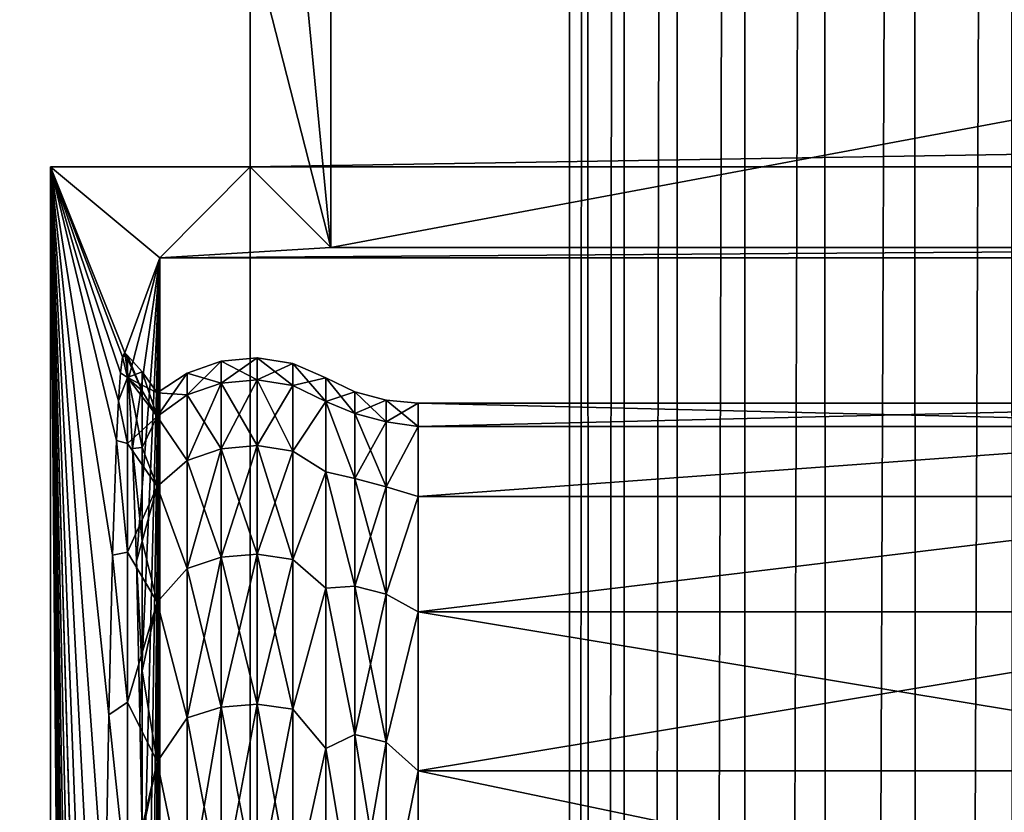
# Model space of a CAD drawing. Header units: metres. Extents: x -206 to 75, y -104 to 104.
# Tile 230 of 256: x -171.77 to -166.35, y 15.43 to 19.79. Entities that reach past the tile are written whole.
import ezdxf

# ---------------------------------------------------------------- set-up
doc = ezdxf.new("R2010")
doc.units = ezdxf.units.M
doc.layers.add('solid_01_1-CONSUMER_THERM_B_125288', color=7, linetype='CONTINUOUS')

msp = doc.modelspace()

# ---------------------------------------------------------------- linework, layer by layer
at = {"layer": 'solid_01_1-CONSUMER_THERM_B_125288'}
for points in [[(-168.648926, 67.29171), (-200.493088, -75.033852), (-200.514557, 74.966148)], [(-168.648926, 67.29171), (-168.75058, 66.747505), (-200.493088, -75.033852)], [(-168.75058, 66.747505), (-168.750504, 66.193886), (-200.493088, -75.033852)], [(-168.750504, 66.193886), (-168.731537, -66.252495), (-200.493088, -75.033852)], [(-168.750504, 66.193886), (-168.648697, 65.649712), (-168.731537, -66.252495)], [(-168.648697, 65.649712), (-168.629883, -65.70829), (-168.731537, -66.252495)], [(-168.648697, 65.649712), (-168.448624, 65.133507), (-168.629883, -65.70829)], [(-168.448624, 65.133507), (-168.429977, -65.192032), (-168.629883, -65.70829)], [(-168.448624, 65.133507), (-168.15712, 64.662857), (-168.429977, -65.192032)], [(-168.15712, 64.662857), (-168.138596, -64.721298), (-168.429977, -65.192032)], [(-168.15712, 64.662857), (-167.784088, 64.253792), (-168.138596, -64.721298)], [(-167.784088, 64.253792), (-167.765686, -64.312126), (-168.138596, -64.721298)], [(-167.784088, 64.253792), (-167.342255, 63.920231), (-167.765686, -64.312126)], [(-167.342255, 63.920231), (-167.323944, -63.978439), (-167.765686, -64.312126)], [(-167.342255, 63.920231), (-166.846649, 63.673542), (-167.323944, -63.978439)], [(-166.846649, 63.673542), (-166.8284, -63.731609), (-167.323944, -63.978439)], [(-166.846649, 63.673542), (-166.314148, 63.522121), (-166.8284, -63.731609)], [(-166.314148, 63.522121), (-166.295959, -63.580036), (-166.8284, -63.731609)], [(-173.500031, -37.518787, 108.5), (-88.500069, 37.481255, 108.5), (-173.500061, 37.481213, 108.5)], [(-173.500031, -37.518787, 108.5), (-88.500031, -37.518745, 108.5), (-88.500069, 37.481255, 108.5)], [(-170.249847, 20.531431, 34.62228), (-170.501846, 20.279419, 63.5), (-170.057648, 18.538813, 12.6)], [(-170.249847, 20.531431, 34.62228), (-170.057648, 18.538813, 12.6), (-170.057663, 20.223618, 12.6)], [(-170.501846, 18.983009, 63.5), (-91.49826, 20.279457, 63.5), (-91.49826, 18.983047, 63.5)], [(-170.501846, 18.983009, 63.5), (-170.501846, 20.279419, 63.5), (-91.49826, 20.279457, 63.5)], [(-170.501846, 18.983009, 63.5), (-170.057648, 18.538813, 12.6), (-170.501846, 20.279419, 63.5)], [(-161.057663, 20.223621, 12.6), (-170.057663, 20.223618, 12.6), (-170.057648, 18.538813, 12.6)], [(-161.057663, 20.223621, 12.6), (-170.057648, 18.538813, 12.6), (-162.742462, 18.538816, 12.6)], [(-171.602219, 18.983009, 63.5), (-171.000061, 18.481215, 6), (-170.501846, 18.983009, 63.5)], [(-171.602219, 18.983009, 63.5), (-171.193802, 17.958641, 24.5), (-171.000061, 18.481215, 6)], [(-170.501831, -19.02058, 63.5), (-171.602219, 18.983009, 63.5), (-170.501846, 18.983009, 63.5)], [(-171.602219, 18.983009, 63.5), (-170.501831, -19.02058, 63.5), (-171.602203, -19.02058, 63.5)], [(-171.602219, 18.983009, 63.5), (-171.602203, -19.02058, 63.5), (-171.335663, -12.011518, 38.048691)], [(-171.602219, 18.983009, 63.5), (-171.2052, 17.936522, 25.588665), (-171.193802, 17.958641, 24.5)], [(-171.602219, 18.983009, 63.5), (-171.335663, -12.011518, 38.048691), (-171.349854, -10.29787, 39.402496)], [(-171.602219, 18.983009, 63.5), (-171.349854, -10.29787, 39.402496), (-171.361755, -8.432249, 40.538845)], [(-171.602219, 18.983009, 63.5), (-171.361755, -8.432249, 40.538845), (-171.371201, -6.43945, 41.441895)], [(-171.602219, 18.983009, 63.5), (-171.371201, -6.43945, 41.441895), (-171.378067, -4.351516, 42.096561)], [(-171.602219, 18.983009, 63.5), (-171.378067, -4.351516, 42.096561), (-171.382217, -2.201319, 42.492847)], [(-171.602219, 18.983009, 63.5), (-171.382217, -2.201319, 42.492847), (-171.383606, -0.018732, 42.625607)], [(-171.602219, 18.983009, 63.5), (-171.383606, -0.018732, 42.625607), (-171.382217, 2.163859, 42.492836)], [(-171.602219, 18.983009, 63.5), (-171.382217, 2.163859, 42.492836), (-171.378067, 4.314058, 42.096531)], [(-171.602219, 18.983009, 63.5), (-171.378067, 4.314058, 42.096531), (-171.371216, 6.401941, 41.441868)], [(-171.602219, 18.983009, 63.5), (-171.371216, 6.401941, 41.441868), (-171.361755, 8.394706, 40.53883)], [(-171.602219, 18.983009, 63.5), (-171.361755, 8.394706, 40.53883), (-171.349854, 10.260319, 39.402485)], [(-171.602219, 18.983009, 63.5), (-171.349854, 10.260319, 39.402485), (-171.335678, 11.973966, 38.048676)], [(-171.602219, 18.983009, 63.5), (-171.335678, 11.973966, 38.048676), (-171.319443, 13.510096, 36.497738)], [(-171.602219, 18.983009, 63.5), (-171.319443, 13.510096, 36.497738), (-171.301376, 14.846135, 34.772755)], [(-171.602219, 18.983009, 63.5), (-171.301376, 14.846135, 34.772755), (-171.281754, 15.962502, 32.899345)], [(-171.602219, 18.983009, 63.5), (-171.281754, 15.962502, 32.899345), (-171.26088, 16.842892, 30.905285)], [(-171.602219, 18.983009, 63.5), (-171.26088, 16.842892, 30.905285), (-171.239044, 17.474504, 28.820045)], [(-171.602219, 18.983009, 63.5), (-171.239044, 17.474504, 28.820045), (-171.227859, 17.694059, 27.752573)], [(-171.602219, 18.983009, 63.5), (-171.227859, 17.694059, 27.752573), (-171.216568, 17.848206, 26.674397)], [(-171.602219, 18.983009, 63.5), (-171.216568, 17.848206, 26.674397), (-171.2052, 17.936522, 25.588665)], [(-170.501846, 18.983009, 63.5), (-171.000061, 18.481215, 6), (-170.057648, 18.538813, 12.6)], [(-170.501846, 18.983009, 63.5), (-91.49826, 18.983047, 63.5), (-170.501831, -19.02058, 63.5)], [(-91.498245, -19.020542, 63.5), (-170.501831, -19.02058, 63.5), (-91.49826, 18.983047, 63.5)], [(-162.742462, 18.538816, 12.6), (-171.000061, 18.481215, 6), (-162.800064, 18.481218, 6)], [(-170.057648, 18.538813, 12.6), (-171.000061, 18.481215, 6), (-162.742462, 18.538816, 12.6)], [(-171.171967, 17.815639, 22.415855), (-171.000061, 18.481215, 6), (-171.193802, 17.958641, 24.5)], [(-171.150467, 17.430777, 20.362865), (-171.000061, 18.481215, 6), (-171.171967, 17.815639, 22.415855)], [(-171.129593, 16.809299, 18.368774), (-171.000061, 18.481215, 6), (-171.150467, 17.430777, 20.362865)], [(-171.109604, 15.959561, 16.460436), (-171.000061, 18.481215, 6), (-171.129593, 16.809299, 18.368774)], [(-171.109604, 15.959561, 16.460436), (-171.09079, 14.892916, 14.663548), (-171.000061, 18.481215, 6)], [(-171.07338, 13.623554, 13.002338), (-171.000061, 18.481215, 6), (-171.09079, 14.892916, 14.663548)], [(-171.057648, 12.168351, 11.499278), (-171.000061, 18.481215, 6), (-171.07338, 13.623554, 13.002338)], [(-171.043777, 10.546678, 10.174812), (-171.000061, 18.481215, 6), (-171.057648, 12.168351, 11.499278)], [(-171.032013, 8.824167, 9.051951), (-171.000061, 18.481215, 6), (-171.043777, 10.546678, 10.174812)], [(-171.032013, 8.824167, 9.051951), (-171.022415, 6.984933, 8.135773), (-171.000061, 18.481215, 6)], [(-171.022415, 6.984933, 8.135773), (-171.015106, 5.051383, 7.437369), (-171.000061, 18.481215, 6)], [(-171.015106, 5.051383, 7.437369), (-171.010178, 3.050453, 6.96661), (-171.000061, 18.481215, 6)], [(-171.010178, 3.050453, 6.96661), (-171.00769, 1.009151, 6.729706), (-171.000061, 18.481215, 6)], [(-171.00769, 1.009151, 6.729706), (-171.000046, -18.518785, 6), (-171.000061, 18.481215, 6)], [(-171.000061, 18.481215, 6), (-171.000046, -18.518785, 6), (-162.800064, 18.481218, 6)], [(-171.000046, -18.518785, 6), (-162.800034, -18.518782, 6), (-162.800064, 18.481218, 6)], [(-171.2052, 17.936522, 25.588665), (-171.178024, 17.943129, 24.5), (-171.193802, 17.958641, 24.5)], [(-171.097488, 17.748865, 22.569956), (-171.193802, 17.958641, 24.5), (-171.178024, 17.943129, 24.5)], [(-171.171967, 17.815639, 22.415855), (-171.193802, 17.958641, 24.5), (-171.097488, 17.748865, 22.569956)], [(-171.2052, 17.936522, 25.588665), (-171.216568, 17.848206, 26.674397), (-171.178024, 17.821676, 26.585251)], [(-171.2052, 17.936522, 25.588665), (-171.178024, 17.821676, 26.585251), (-171.178024, 17.943129, 24.5)], [(-171.097488, 17.853384, 24.5), (-171.178024, 17.943129, 24.5), (-171.178024, 17.821676, 26.585251)], [(-171.097488, 17.748865, 22.569956), (-171.178024, 17.943129, 24.5), (-171.097488, 17.853384, 24.5)], [(-170.662506, 17.912935, 24.5), (-170.662506, 17.791687, 22.418255), (-170.850082, 17.84683, 24.5)], [(-170.850082, 17.726028, 26.574072), (-170.662506, 17.912935, 24.5), (-170.850082, 17.84683, 24.5)], [(-170.662506, 17.791687, 26.581745), (-170.662506, 17.912935, 24.5), (-170.850082, 17.726028, 26.574072)], [(-170.464401, 17.930723, 24.5), (-170.464401, 17.809355, 22.416189), (-170.662506, 17.912935, 24.5)], [(-170.662506, 17.791687, 26.581745), (-170.464401, 17.930723, 24.5), (-170.662506, 17.912935, 24.5)], [(-170.464401, 17.809355, 26.583811), (-170.464401, 17.930723, 24.5), (-170.662506, 17.791687, 26.581745)], [(-170.464401, 17.809355, 22.416189), (-170.662506, 17.791687, 22.418255), (-170.662506, 17.912935, 24.5)], [(-170.268051, 17.777939, 22.419861), (-170.464401, 17.809355, 22.416189), (-170.464401, 17.930723, 24.5)], [(-170.268051, 17.899094, 24.5), (-170.268051, 17.777939, 22.419861), (-170.464401, 17.930723, 24.5)], [(-170.464401, 17.809355, 26.583811), (-170.268051, 17.899094, 24.5), (-170.464401, 17.930723, 24.5)], [(-171.216568, 17.848206, 26.674397), (-171.227859, 17.694059, 27.752573), (-171.178024, 17.821676, 26.585251)], [(-171.097488, 17.853384, 24.5), (-171.178024, 17.821676, 26.585251), (-171.014954, 17.737015, 24.5)], [(-171.014954, 17.607536, 22.359619), (-171.097488, 17.853384, 24.5), (-171.014954, 17.737015, 24.5)], [(-171.097488, 17.748865, 22.569956), (-171.097488, 17.853384, 24.5), (-171.014954, 17.607536, 22.359619)], [(-170.850082, 17.84683, 24.5), (-171.014954, 17.737015, 24.5), (-171.014954, 17.607536, 26.640381)], [(-170.850082, 17.84683, 24.5), (-170.850082, 17.726028, 22.425928), (-171.014954, 17.737015, 24.5)], [(-170.850082, 17.726028, 26.574072), (-170.850082, 17.84683, 24.5), (-171.014954, 17.607536, 26.640381)], [(-170.662506, 17.791687, 22.418255), (-170.850082, 17.726028, 22.425928), (-170.850082, 17.84683, 24.5)], [(-170.268051, 17.777939, 26.580139), (-170.268051, 17.899094, 24.5), (-170.464401, 17.809355, 26.583811)], [(-170.085724, 17.690039, 22.34976), (-170.268051, 17.777939, 22.419861), (-170.268051, 17.899094, 24.5)], [(-170.085724, 17.820105, 24.5), (-170.085724, 17.690039, 22.34976), (-170.268051, 17.899094, 24.5)], [(-170.268051, 17.777939, 26.580139), (-170.085724, 17.820105, 24.5), (-170.268051, 17.899094, 24.5)], [(-171.227859, 17.694059, 27.752573), (-171.178024, 17.458963, 28.642302), (-171.178024, 17.821676, 26.585251)], [(-171.014954, 17.607536, 26.640381), (-171.178024, 17.821676, 26.585251), (-171.178024, 17.458963, 28.642302)], [(-171.014954, 17.607536, 26.640381), (-171.014954, 17.737015, 24.5), (-171.178024, 17.821676, 26.585251)], [(-171.171967, 17.815639, 22.415855), (-171.097488, 17.748865, 22.569956), (-171.097488, 17.436527, 20.662485)], [(-171.150467, 17.430777, 20.362865), (-171.171967, 17.815639, 22.415855), (-171.097488, 17.436527, 20.662485)], [(-170.662506, 17.791687, 22.418255), (-170.662506, 17.429583, 20.36466), (-170.850082, 17.726028, 22.425928)], [(-170.662506, 17.791687, 26.581745), (-170.850082, 17.726028, 26.574072), (-170.850082, 17.365261, 28.620094)], [(-170.662506, 17.429583, 28.63534), (-170.662506, 17.791687, 26.581745), (-170.850082, 17.365261, 28.620094)], [(-170.464401, 17.809355, 22.416189), (-170.464401, 17.446892, 20.360559), (-170.662506, 17.791687, 22.418255)], [(-170.464401, 17.809355, 26.583811), (-170.662506, 17.791687, 26.581745), (-170.662506, 17.429583, 28.63534)], [(-170.464401, 17.446892, 28.639441), (-170.464401, 17.809355, 26.583811), (-170.662506, 17.429583, 28.63534)], [(-170.464401, 17.446892, 20.360559), (-170.662506, 17.429583, 20.36466), (-170.662506, 17.791687, 22.418255)], [(-170.268051, 17.416115, 20.367853), (-170.464401, 17.446892, 20.360559), (-170.464401, 17.809355, 22.416189)], [(-170.268051, 17.777939, 22.419861), (-170.268051, 17.416115, 20.367853), (-170.464401, 17.809355, 22.416189)], [(-170.268051, 17.777939, 26.580139), (-170.464401, 17.809355, 26.583811), (-170.464401, 17.446892, 28.639441)], [(-170.085724, 17.690039, 26.65024), (-170.085724, 17.820105, 24.5), (-170.268051, 17.777939, 26.580139)], [(-169.92543, 17.623661, 22.437893), (-170.085724, 17.690039, 22.34976), (-170.085724, 17.820105, 24.5)], [(-169.92543, 17.743765, 24.5), (-170.085724, 17.820105, 24.5), (-170.085724, 17.690039, 26.65024)], [(-169.92543, 17.623661, 22.437893), (-170.085724, 17.820105, 24.5), (-169.92543, 17.743765, 24.5)], [(-171.097488, 17.436527, 20.662485), (-171.097488, 17.748865, 22.569956), (-171.014954, 17.607536, 22.359619)], [(-170.850082, 17.726028, 22.425928), (-171.014954, 17.607536, 22.359619), (-171.014954, 17.737015, 24.5)], [(-170.268051, 17.416115, 28.632147), (-170.268051, 17.777939, 26.580139), (-170.464401, 17.446892, 28.639441)], [(-170.085724, 17.690039, 22.34976), (-170.268051, 17.416115, 20.367853), (-170.268051, 17.777939, 22.419861)], [(-170.085724, 17.690039, 26.65024), (-170.268051, 17.777939, 26.580139), (-170.268051, 17.416115, 28.632147)], [(-169.92543, 17.743765, 24.5), (-170.085724, 17.690039, 26.65024), (-169.92543, 17.623661, 26.562107)], [(-169.92543, 17.743765, 24.5), (-169.92543, 17.623661, 26.562107), (-169.753983, 17.696945, 24.5)], [(-169.753983, 17.577158, 22.443329), (-169.92543, 17.743765, 24.5), (-169.753983, 17.696945, 24.5)], [(-169.92543, 17.623661, 22.437893), (-169.92543, 17.743765, 24.5), (-169.753983, 17.577158, 22.443329)], [(-171.227859, 17.694059, 27.752573), (-171.239044, 17.474504, 28.820045), (-171.178024, 17.458963, 28.642302)], [(-170.850082, 17.365261, 28.620094), (-170.850082, 17.726028, 26.574072), (-171.014954, 17.607536, 26.640381)], [(-170.850082, 17.726028, 22.425928), (-170.850082, 17.365261, 20.379906), (-171.014954, 17.607536, 22.359619)], [(-170.662506, 17.429583, 20.36466), (-170.850082, 17.365261, 20.379906), (-170.850082, 17.726028, 22.425928)], [(-170.085724, 17.690039, 22.34976), (-170.085724, 17.301739, 20.230875), (-170.268051, 17.416115, 20.367853)], [(-170.085724, 17.301739, 28.769125), (-170.085724, 17.690039, 26.65024), (-170.268051, 17.416115, 28.632147)], [(-169.92543, 17.264973, 20.403675), (-170.085724, 17.301739, 20.230875), (-170.085724, 17.690039, 22.34976)], [(-169.92543, 17.264973, 20.403675), (-170.085724, 17.690039, 22.34976), (-169.92543, 17.623661, 22.437893)], [(-169.92543, 17.264973, 28.596325), (-170.085724, 17.690039, 26.65024), (-170.085724, 17.301739, 28.769125)], [(-169.92543, 17.623661, 26.562107), (-170.085724, 17.690039, 26.65024), (-169.92543, 17.264973, 28.596325)], [(-169.92543, 17.623661, 26.562107), (-169.753983, 17.577158, 26.556671), (-169.753983, 17.696945, 24.5)], [(-169.577316, 17.681215, 24.5), (-169.753983, 17.696945, 24.5), (-169.753983, 17.577158, 26.556671)], [(-169.577316, 17.552162, 22.366501), (-169.753983, 17.696945, 24.5), (-169.577316, 17.681215, 24.5)], [(-169.753983, 17.577158, 22.443329), (-169.753983, 17.696945, 24.5), (-169.577316, 17.552162, 22.366501)], [(-169.577316, 17.552162, 26.633499), (-169.577316, 17.681215, 24.5), (-169.753983, 17.577158, 26.556671)], [(-164.292465, 17.681217, 24.5), (-169.577316, 17.681215, 24.5), (-169.577316, 17.552162, 26.633499)], [(-164.292465, 17.681217, 24.5), (-164.292465, 17.552149, 22.366365), (-169.577316, 17.681215, 24.5)], [(-164.292465, 17.552149, 26.633642), (-164.292465, 17.681217, 24.5), (-169.577316, 17.552162, 26.633499)], [(-164.292465, 17.552149, 22.366365), (-169.577316, 17.552162, 22.366501), (-169.577316, 17.681215, 24.5)], [(-171.014954, 17.221024, 28.749403), (-171.014954, 17.607536, 26.640381), (-171.178024, 17.458963, 28.642302)], [(-171.097488, 17.436527, 20.662485), (-171.014954, 17.607536, 22.359619), (-171.014954, 17.221024, 20.250597)], [(-170.850082, 17.365261, 28.620094), (-171.014954, 17.607536, 26.640381), (-171.014954, 17.221024, 28.749403)], [(-170.850082, 17.365261, 20.379906), (-171.014954, 17.221024, 20.250597), (-171.014954, 17.607536, 22.359619)], [(-169.92543, 17.623661, 26.562107), (-169.92543, 17.264973, 28.596325), (-169.753983, 17.577158, 26.556671)], [(-169.92543, 17.623661, 22.437893), (-169.753983, 17.577158, 22.443329), (-169.753983, 17.219416, 20.414471)], [(-169.92543, 17.264973, 20.403675), (-169.92543, 17.623661, 22.437893), (-169.753983, 17.219416, 20.414471)], [(-169.92543, 17.264973, 28.596325), (-169.753983, 17.219416, 28.585529), (-169.753983, 17.577158, 26.556671)], [(-169.577316, 17.552162, 26.633499), (-169.753983, 17.577158, 26.556671), (-169.753983, 17.219416, 28.585529)], [(-169.753983, 17.219416, 20.414471), (-169.753983, 17.577158, 22.443329), (-169.577316, 17.552162, 22.366501)], [(-169.577316, 17.166885, 28.735888), (-169.577316, 17.552162, 26.633499), (-169.753983, 17.219416, 28.585529)], [(-169.753983, 17.219416, 20.414471), (-169.577316, 17.552162, 22.366501), (-169.577316, 17.166885, 20.264112)], [(-164.292465, 17.552149, 26.633642), (-169.577316, 17.552162, 26.633499), (-169.577316, 17.166885, 28.735888)], [(-164.292465, 17.552149, 22.366365), (-169.577316, 17.166885, 20.264112), (-169.577316, 17.552162, 22.366501)], [(-164.292465, 17.166853, 28.736031), (-164.292465, 17.552149, 26.633642), (-169.577316, 17.166885, 28.735888)], [(-164.292465, 17.552149, 22.366365), (-164.292465, 17.166857, 20.263985), (-169.577316, 17.166885, 20.264112)], [(-171.239044, 17.474504, 28.820045), (-171.26088, 16.842892, 30.905285), (-171.178024, 16.859892, 30.643337)], [(-171.239044, 17.474504, 28.820045), (-171.178024, 16.859892, 30.643337), (-171.178024, 17.458963, 28.642302)], [(-171.014954, 17.221024, 28.749403), (-171.178024, 17.458963, 28.642302), (-171.178024, 16.859892, 30.643337)], [(-171.150467, 17.430777, 20.362865), (-171.097488, 17.436527, 20.662485), (-171.097488, 16.920027, 18.7999)], [(-171.129593, 16.809299, 18.368774), (-171.150467, 17.430777, 20.362865), (-171.097488, 16.920027, 18.7999)], [(-171.097488, 16.920027, 18.7999), (-171.097488, 17.436527, 20.662485), (-171.014954, 17.221024, 20.250597)], [(-170.662506, 17.429583, 20.36466), (-170.662506, 16.83152, 18.366991), (-170.850082, 17.365261, 20.379906)], [(-170.662506, 17.429583, 28.63534), (-170.850082, 17.365261, 28.620094), (-170.850082, 16.769402, 30.610401)], [(-170.662506, 16.83152, 30.633009), (-170.662506, 17.429583, 28.63534), (-170.850082, 16.769402, 30.610401)], [(-170.464401, 17.446892, 20.360559), (-170.464401, 16.848234, 18.360907), (-170.662506, 17.429583, 20.36466)], [(-170.464401, 17.446892, 28.639441), (-170.662506, 17.429583, 28.63534), (-170.662506, 16.83152, 30.633009)], [(-170.464401, 16.848234, 30.639093), (-170.464401, 17.446892, 28.639441), (-170.662506, 16.83152, 30.633009)], [(-170.464401, 16.848234, 18.360907), (-170.662506, 16.83152, 18.366991), (-170.662506, 17.429583, 20.36466)], [(-170.268051, 16.818514, 18.371725), (-170.464401, 16.848234, 18.360907), (-170.464401, 17.446892, 20.360559)], [(-170.268051, 17.416115, 20.367853), (-170.268051, 16.818514, 18.371725), (-170.464401, 17.446892, 20.360559)], [(-170.268051, 17.416115, 28.632147), (-170.464401, 17.446892, 28.639441), (-170.464401, 16.848234, 30.639093)], [(-170.268051, 16.818514, 30.628275), (-170.268051, 17.416115, 28.632147), (-170.464401, 16.848234, 30.639093)], [(-170.085724, 17.301739, 20.230875), (-170.268051, 16.818514, 18.371725), (-170.268051, 17.416115, 20.367853)], [(-170.085724, 17.301739, 28.769125), (-170.268051, 17.416115, 28.632147), (-170.268051, 16.818514, 30.628275)], [(-170.850082, 16.769402, 30.610401), (-170.850082, 17.365261, 28.620094), (-171.014954, 17.221024, 28.749403)], [(-170.850082, 17.365261, 20.379906), (-170.850082, 16.769402, 18.389599), (-171.014954, 17.221024, 20.250597)], [(-170.662506, 16.83152, 18.366991), (-170.850082, 16.769402, 18.389599), (-170.850082, 17.365261, 20.379906)], [(-170.085724, 17.301739, 20.230875), (-170.085724, 16.660866, 18.174242), (-170.268051, 16.818514, 18.371725)], [(-170.085724, 16.660866, 30.825758), (-170.085724, 17.301739, 28.769125), (-170.268051, 16.818514, 30.628275)], [(-169.92543, 16.672552, 18.42485), (-170.085724, 16.660866, 18.174242), (-170.085724, 17.301739, 20.230875)], [(-169.92543, 16.672552, 18.42485), (-170.085724, 17.301739, 20.230875), (-169.92543, 17.264973, 20.403675)], [(-169.92543, 16.672552, 30.57515), (-170.085724, 17.301739, 28.769125), (-170.085724, 16.660866, 30.825758)], [(-169.92543, 17.264973, 28.596325), (-170.085724, 17.301739, 28.769125), (-169.92543, 16.672552, 30.57515)], [(-169.92543, 17.264973, 28.596325), (-169.92543, 16.672552, 30.57515), (-169.753983, 17.219416, 28.585529)], [(-169.92543, 17.264973, 20.403675), (-169.753983, 17.219416, 20.414471), (-169.753983, 16.628555, 18.440863)], [(-169.92543, 16.672552, 18.42485), (-169.92543, 17.264973, 20.403675), (-169.753983, 16.628555, 18.440863)], [(-171.014954, 16.583143, 30.796381), (-171.014954, 17.221024, 28.749403), (-171.178024, 16.859892, 30.643337)], [(-171.097488, 16.920027, 18.7999), (-171.014954, 17.221024, 20.250597), (-171.014954, 16.583143, 18.203619)], [(-170.850082, 16.769402, 30.610401), (-171.014954, 17.221024, 28.749403), (-171.014954, 16.583143, 30.796381)], [(-170.850082, 16.769402, 18.389599), (-171.014954, 16.583143, 18.203619), (-171.014954, 17.221024, 20.250597)], [(-169.92543, 16.672552, 30.57515), (-169.753983, 16.628555, 30.559137), (-169.753983, 17.219416, 28.585529)], [(-169.577316, 17.166885, 28.735888), (-169.753983, 17.219416, 28.585529), (-169.753983, 16.628555, 30.559137)], [(-169.753983, 16.628555, 18.440863), (-169.753983, 17.219416, 20.414471), (-169.577316, 17.166885, 20.264112)], [(-169.577316, 16.531002, 30.776506), (-169.577316, 17.166885, 28.735888), (-169.753983, 16.628555, 30.559137)], [(-169.753983, 16.628555, 18.440863), (-169.577316, 17.166885, 20.264112), (-169.577316, 16.531002, 18.223494)], [(-164.292465, 17.166853, 28.736031), (-169.577316, 17.166885, 28.735888), (-169.577316, 16.531002, 30.776506)], [(-164.292465, 17.166857, 20.263985), (-169.577316, 16.531002, 18.223494), (-169.577316, 17.166885, 20.264112)], [(-164.292465, 17.166857, 20.263985), (-164.292465, 16.530989, 18.223448), (-169.577316, 16.531002, 18.223494)], [(-164.292465, 16.530981, 30.776569), (-164.292465, 17.166853, 28.736031), (-169.577316, 16.531002, 30.776506)], [(-171.129593, 16.809299, 18.368774), (-171.097488, 16.920027, 18.7999), (-171.097488, 16.205402, 17.003986)], [(-171.097488, 16.205402, 17.003986), (-171.097488, 16.920027, 18.7999), (-171.014954, 16.583143, 18.203619)], [(-171.26088, 16.842892, 30.905285), (-171.281754, 15.962502, 32.899345), (-171.178024, 16.032566, 32.561291)], [(-171.26088, 16.842892, 30.905285), (-171.178024, 16.032566, 32.561291), (-171.178024, 16.859892, 30.643337)], [(-171.014954, 16.583143, 30.796381), (-171.178024, 16.859892, 30.643337), (-171.178024, 16.032566, 32.561291)], [(-170.662506, 16.83152, 18.366991), (-170.662506, 16.005585, 16.452259), (-170.850082, 16.769402, 18.389599)], [(-170.662506, 16.83152, 30.633009), (-170.850082, 16.769402, 30.610401), (-170.850082, 15.946512, 32.518074)], [(-170.662506, 16.005585, 32.547741), (-170.662506, 16.83152, 30.633009), (-170.850082, 15.946512, 32.518074)], [(-170.464401, 16.848234, 18.360907), (-170.464401, 16.021481, 16.444275), (-170.662506, 16.83152, 18.366991)], [(-170.464401, 16.848234, 30.639093), (-170.662506, 16.83152, 30.633009), (-170.662506, 16.005585, 32.547741)], [(-170.464401, 16.021481, 32.555725), (-170.464401, 16.848234, 30.639093), (-170.662506, 16.005585, 32.547741)], [(-170.464401, 16.021481, 16.444275), (-170.662506, 16.005585, 16.452259), (-170.662506, 16.83152, 18.366991)], [(-170.268051, 15.993217, 16.458471), (-170.464401, 16.021481, 16.444275), (-170.464401, 16.848234, 18.360907)], [(-170.268051, 16.818514, 18.371725), (-170.268051, 15.993217, 16.458471), (-170.464401, 16.848234, 18.360907)], [(-170.268051, 16.818514, 30.628275), (-170.464401, 16.848234, 30.639093), (-170.464401, 16.021481, 32.555725)], [(-170.268051, 15.993217, 32.541531), (-170.268051, 16.818514, 30.628275), (-170.464401, 16.021481, 32.555725)], [(-170.085724, 16.660866, 18.174242), (-170.268051, 15.993217, 16.458471), (-170.268051, 16.818514, 18.371725)], [(-170.085724, 16.660866, 30.825758), (-170.268051, 16.818514, 30.628275), (-170.268051, 15.993217, 32.541531)], [(-171.109604, 15.959561, 16.460436), (-171.129593, 16.809299, 18.368774), (-171.097488, 16.205402, 17.003986)], [(-170.850082, 15.946512, 32.518074), (-170.850082, 16.769402, 30.610401), (-171.014954, 16.583143, 30.796381)], [(-170.850082, 16.769402, 18.389599), (-170.850082, 15.946512, 16.481926), (-171.014954, 16.583143, 18.203619)], [(-170.662506, 16.005585, 16.452259), (-170.850082, 15.946512, 16.481926), (-170.850082, 16.769402, 18.389599)], [(-170.085724, 16.660866, 18.174242), (-170.085724, 15.776767, 16.209854), (-170.268051, 15.993217, 16.458471)], [(-170.085724, 15.776767, 32.790146), (-170.085724, 16.660866, 30.825758), (-170.268051, 15.993217, 32.541531)], [(-169.92543, 15.854409, 16.528183), (-170.085724, 16.660866, 18.174242), (-169.92543, 16.672552, 18.42485)], [(-169.92543, 16.672552, 30.57515), (-170.085724, 16.660866, 30.825758), (-169.92543, 15.854409, 32.471817)], [(-169.92543, 15.854409, 16.528183), (-170.085724, 15.776767, 16.209854), (-170.085724, 16.660866, 18.174242)], [(-169.92543, 15.854409, 32.471817), (-170.085724, 16.660866, 30.825758), (-170.085724, 15.776767, 32.790146)], [(-169.92543, 16.672552, 30.57515), (-169.92543, 15.854409, 32.471817), (-169.753983, 16.628555, 30.559137)], [(-169.92543, 16.672552, 18.42485), (-169.753983, 16.628555, 18.440863), (-169.753983, 15.81257, 16.549194)], [(-169.92543, 15.854409, 16.528183), (-169.92543, 16.672552, 18.42485), (-169.753983, 15.81257, 16.549194)], [(-169.92543, 15.854409, 32.471817), (-169.753983, 15.81257, 32.450806), (-169.753983, 16.628555, 30.559137)], [(-169.577316, 16.531002, 30.776506), (-169.753983, 16.628555, 30.559137), (-169.753983, 15.81257, 32.450806)], [(-169.753983, 15.81257, 16.549194), (-169.753983, 16.628555, 18.440863), (-169.577316, 16.531002, 18.223494)], [(-171.014954, 15.703197, 32.751526), (-171.014954, 16.583143, 30.796381), (-171.178024, 16.032566, 32.561291)], [(-171.097488, 16.205402, 17.003986), (-171.014954, 16.583143, 18.203619), (-171.014954, 15.703197, 16.248472)], [(-170.850082, 15.946512, 32.518074), (-171.014954, 16.583143, 30.796381), (-171.014954, 15.703197, 32.751526)], [(-170.850082, 15.946512, 16.481926), (-171.014954, 15.703197, 16.248472), (-171.014954, 16.583143, 18.203619)], [(-169.577316, 15.653787, 32.725601), (-169.577316, 16.531002, 30.776506), (-169.753983, 15.81257, 32.450806)], [(-169.753983, 15.81257, 16.549194), (-169.577316, 16.531002, 18.223494), (-169.577316, 15.653787, 16.274401)], [(-164.292465, 16.530981, 30.776569), (-169.577316, 16.531002, 30.776506), (-169.577316, 15.653787, 32.725601)], [(-164.292465, 15.653816, 16.274456), (-169.577316, 15.653787, 16.274401), (-169.577316, 16.531002, 18.223494)], [(-164.292465, 16.530989, 18.223448), (-164.292465, 15.653816, 16.274456), (-169.577316, 16.531002, 18.223494)], [(-164.292465, 15.653806, 32.725563), (-164.292465, 16.530981, 30.776569), (-169.577316, 15.653787, 32.725601)], [(-171.109604, 15.959561, 16.460436), (-171.097488, 16.205402, 17.003986), (-171.097473, 15.304857, 15.302201)], [(-171.097473, 15.304857, 15.302201), (-171.097488, 16.205402, 17.003986), (-171.014954, 15.703197, 16.248472)], [(-171.281754, 15.962502, 32.899345), (-171.178024, 14.988174, 34.370232), (-171.178024, 16.032566, 32.561291)], [(-171.014954, 15.703197, 32.751526), (-171.178024, 16.032566, 32.561291), (-171.178024, 14.988174, 34.370232)], [(-170.662506, 16.005585, 16.452259), (-170.662491, 14.962949, 14.646358), (-170.850082, 15.946512, 16.481926)], [(-170.662506, 16.005585, 32.547741), (-170.850082, 15.946512, 32.518074), (-170.850082, 14.907719, 34.317318)], [(-170.662491, 14.962949, 34.353642), (-170.662506, 16.005585, 32.547741), (-170.850082, 14.907719, 34.317318)], [(-170.464401, 16.021481, 16.444275), (-170.464401, 14.97781, 14.636584), (-170.662506, 16.005585, 16.452259)], [(-170.464401, 16.021481, 32.555725), (-170.662506, 16.005585, 32.547741), (-170.662491, 14.962949, 34.353642)], [(-170.464401, 14.97781, 14.636584), (-170.662491, 14.962949, 14.646358), (-170.662506, 16.005585, 16.452259)], [(-170.464401, 14.97781, 34.363415), (-170.464401, 16.021481, 32.555725), (-170.662491, 14.962949, 34.353642)], [(-170.268051, 14.951385, 14.653965), (-170.464401, 14.97781, 14.636584), (-170.464401, 16.021481, 16.444275)], [(-170.268051, 15.993217, 16.458471), (-170.268051, 14.951385, 14.653965), (-170.464401, 16.021481, 16.444275)], [(-170.268051, 15.993217, 32.541531), (-170.464401, 16.021481, 32.555725), (-170.464401, 14.97781, 34.363415)], [(-171.281754, 15.962502, 32.899345), (-171.301376, 14.846135, 34.772755), (-171.178024, 14.988174, 34.370232)], [(-171.109604, 15.959561, 16.460436), (-171.097473, 15.304857, 15.302201), (-171.09079, 14.892916, 14.663548)], [(-170.268051, 14.951385, 34.346035), (-170.268051, 15.993217, 32.541531), (-170.464401, 14.97781, 34.363415)], [(-170.085724, 15.776767, 16.209854), (-170.268051, 14.951385, 14.653965), (-170.268051, 15.993217, 16.458471)], [(-170.085724, 15.776767, 32.790146), (-170.268051, 15.993217, 32.541531), (-170.268051, 14.951385, 34.346035)], [(-170.850082, 14.907719, 34.317318), (-170.850082, 15.946512, 32.518074), (-171.014954, 15.703197, 32.751526)], [(-170.850082, 15.946512, 16.481926), (-170.850082, 14.907719, 14.682684), (-171.014954, 15.703197, 16.248472)], [(-170.662491, 14.962949, 14.646358), (-170.850082, 14.907719, 14.682684), (-170.850082, 15.946512, 16.481926)], [(-169.92543, 14.821609, 14.73932), (-170.085724, 15.776767, 16.209854), (-169.92543, 15.854409, 16.528183)], [(-169.92543, 15.854409, 32.471817), (-170.085724, 15.776767, 32.790146), (-169.92543, 14.821609, 34.260681)], [(-169.92543, 15.854409, 32.471817), (-169.92543, 14.821609, 34.260681), (-169.753983, 15.81257, 32.450806)], [(-169.92543, 15.854409, 16.528183), (-169.753983, 15.81257, 16.549194), (-169.753983, 14.782492, 14.765047)], [(-169.92543, 14.821609, 14.73932), (-169.92543, 15.854409, 16.528183), (-169.753983, 14.782492, 14.765047)], [(-169.92543, 14.821609, 34.260681), (-169.753983, 14.782492, 34.234951), (-169.753983, 15.81257, 32.450806)], [(-169.577316, 15.653787, 32.725601), (-169.753983, 15.81257, 32.450806), (-169.753983, 14.782492, 34.234951)], [(-169.753983, 14.782492, 14.765047), (-169.753983, 15.81257, 16.549194), (-169.577316, 15.653787, 16.274401)], [(-170.085724, 15.776767, 16.209854), (-170.085724, 14.662333, 14.366356), (-170.268051, 14.951385, 14.653965)], [(-170.085724, 14.662333, 34.633644), (-170.085724, 15.776767, 32.790146), (-170.268051, 14.951385, 34.346035)], [(-169.92543, 14.821609, 14.73932), (-170.085724, 14.662333, 14.366356), (-170.085724, 15.776767, 16.209854)], [(-169.92543, 14.821609, 34.260681), (-170.085724, 15.776767, 32.790146), (-170.085724, 14.662333, 34.633644)], [(-171.014954, 14.594009, 34.586361), (-171.014954, 15.703197, 32.751526), (-171.178024, 14.988174, 34.370232)], [(-171.097473, 15.304857, 15.302201), (-171.014954, 15.703197, 16.248472), (-171.014954, 14.594009, 14.413639)], [(-170.850082, 14.907719, 34.317318), (-171.014954, 15.703197, 32.751526), (-171.014954, 14.594009, 34.586361)], [(-170.850082, 14.907719, 14.682684), (-171.014954, 14.594009, 14.413639), (-171.014954, 15.703197, 16.248472)], [(-169.577316, 14.54803, 34.554745), (-169.577316, 15.653787, 32.725601), (-169.753983, 14.782492, 34.234951)], [(-169.753983, 14.782492, 14.765047), (-169.577316, 15.653787, 16.274401), (-169.577316, 14.54803, 14.445254)], [(-164.292465, 15.653816, 16.274456), (-164.292465, 14.54812, 14.445393), (-169.577316, 15.653787, 16.274401)], [(-164.292465, 15.653806, 32.725563), (-169.577316, 15.653787, 32.725601), (-169.577316, 14.54803, 34.554745)], [(-164.292465, 14.548107, 34.554626), (-164.292465, 15.653806, 32.725563), (-169.577316, 14.54803, 34.554745)], [(-164.292465, 14.54812, 14.445393), (-169.577316, 14.54803, 14.445254), (-169.577316, 15.653787, 16.274401)]]:
    msp.add_3dface(points, dxfattribs=at)

doc.saveas('drawing.dxf')
